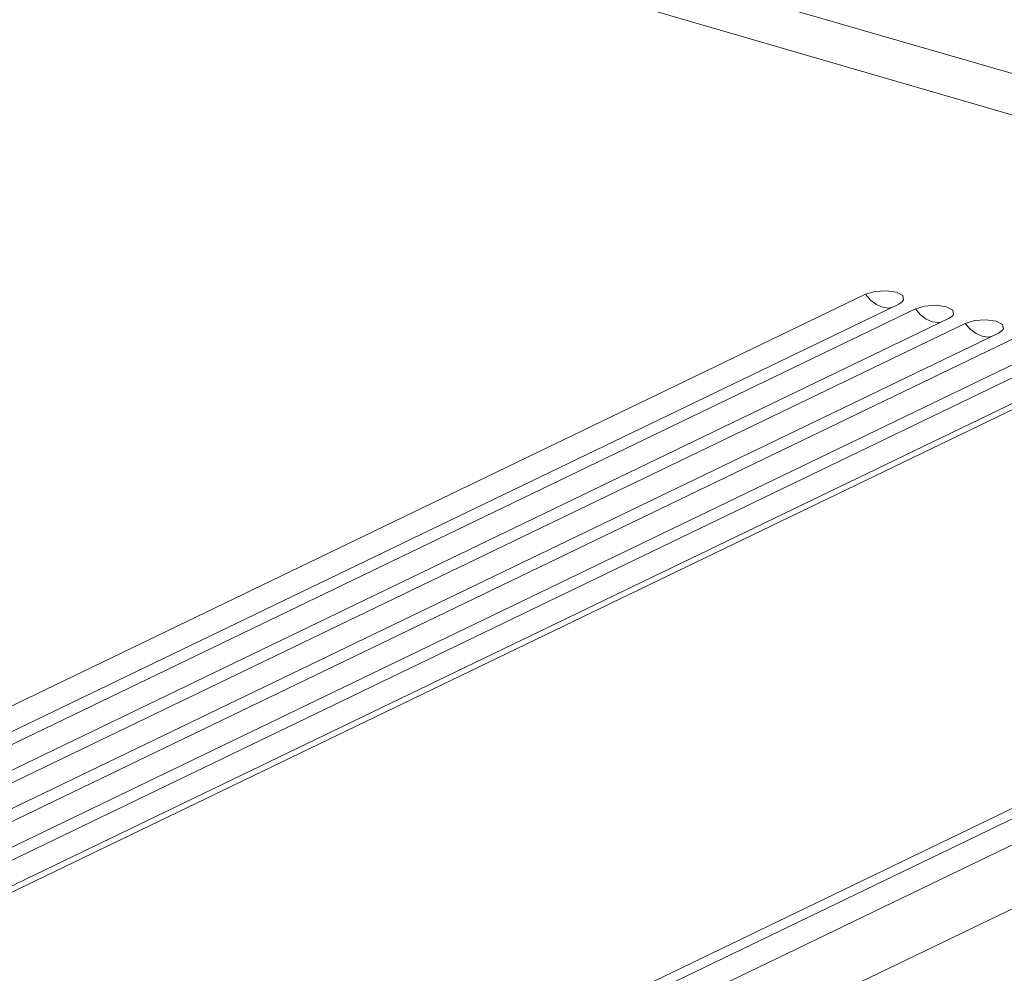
# Model space of a CAD drawing. Header units: millimetres. Extents: x 3925 to 5043, y -86 to 778.
# Tile 91 of 96: x 4875 to 4920, y 423 to 466. Entities that reach past the tile are written whole.
import ezdxf

# ---------------------------------------------------------------- set-up
doc = ezdxf.new("R2010")
doc.units = ezdxf.units.MM
doc.header["$LTSCALE"] = 46.255
doc.layers.add('H30-BOTTOM-CDXF_CONTINUOUS_LINE', color=7, linetype='CONTINUOUS')
doc.layers.add('H30-RIGHT-CODXF_CONTINUOUS_LINE', color=7, linetype='CONTINUOUS')

msp = doc.modelspace()

# ---------------------------------------------------------------- linework, layer by layer
at = {"layer": 'H30-BOTTOM-CDXF_CONTINUOUS_LINE', "color": 7, "linetype": 'Continuous', "lineweight": 0}
for p, q in [((4921.8888, 463.2503), (4861.2802, 480.8789)), ((4920.188, 461.8598), (4857.0768, 480.2163)), ((4833.0572, 415.0387), (4913.3866, 453.7452)), ((4834.5694, 414.5989), (4914.8988, 453.3054)), ((4914.8988, 453.3054), (4915.0491, 453.4017)), ((4835.3255, 414.379), (4915.6549, 453.0854)), ((4835.857, 407.9163), (4928.4861, 452.5494)), ((4836.8377, 413.9391), (4917.167, 452.6456)), ((4837.5938, 413.7192), (4917.9231, 452.4257)), ((4917.167, 452.6456), (4917.3174, 452.742)), ((4839.106, 413.2794), (4919.4353, 451.9859)), ((4919.4353, 451.9859), (4919.5856, 452.0822)), ((4839.8621, 413.0595), (4920.1914, 451.7659)), ((4841.3742, 412.6196), (4921.7036, 451.3261)), ((4842.1303, 412.3997), (4922.4597, 451.1062)), ((4843.6425, 411.9599), (4923.9719, 450.6664)), ((4846.7878, 395.0679), (4943.4443, 441.6415))]:
    msp.add_line(p, q, dxfattribs=at)
for points in [[(4915.0491, 453.4017), (4915.124, 453.4922), (4915.0863, 453.6879), (4914.7958, 453.84), (4914.3302, 453.9078), (4913.8144, 453.8731), (4913.3866, 453.7452)], [(4914.1597, 453.1559), (4913.8826, 453.2788), (4913.6192, 453.4795), (4913.3866, 453.7452)], [(4917.3174, 452.742), (4917.3923, 452.8324), (4917.3546, 453.0281), (4917.064, 453.1802), (4916.5985, 453.248), (4916.0827, 453.2133), (4915.6549, 453.0854)], [(4914.1597, 453.1559), (4914.4328, 453.1188), (4914.5683, 453.1462)], [(4916.4279, 452.4962), (4916.1508, 452.6191), (4915.8875, 452.8198), (4915.6549, 453.0854)], [(4916.4279, 452.4962), (4916.7011, 452.459), (4916.8366, 452.4864)], [(4919.5856, 452.0822), (4919.6606, 452.1727), (4919.6229, 452.3683), (4919.3323, 452.5205), (4918.8668, 452.5883), (4918.351, 452.5536), (4917.9231, 452.4257)], [(4918.6962, 451.8364), (4918.4191, 451.9593), (4918.1558, 452.16), (4917.9231, 452.4257)], [(4918.6962, 451.8364), (4918.9694, 451.7993), (4919.1049, 451.8267)]]:
    msp.add_lwpolyline(points, dxfattribs=at)
at = {"layer": 'H30-RIGHT-CODXF_CONTINUOUS_LINE', "color": 7, "linetype": 'Continuous', "lineweight": 0}
for p, q in [((4943.604, 441.2431), (4846.9476, 394.6695)), ((4848.237, 394.1049), (4944.8935, 440.6786)), ((4849.6493, 391.8857), (4946.3057, 438.4594))]:
    msp.add_line(p, q, dxfattribs=at)

doc.saveas('drawing.dxf')
